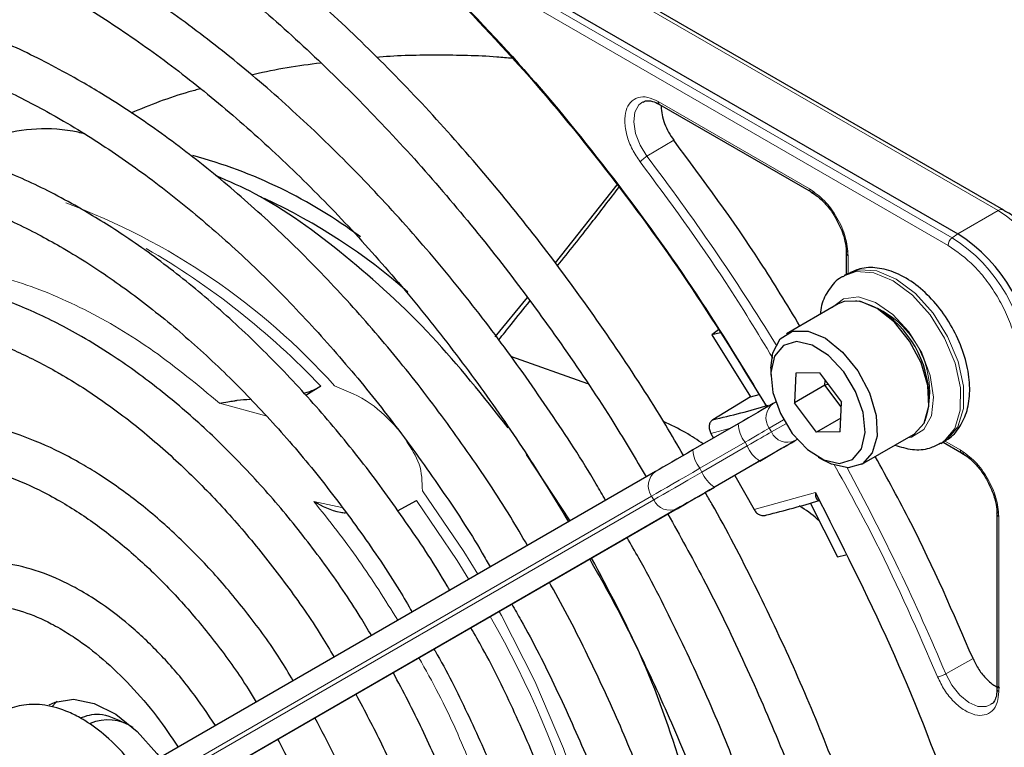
# Paper-space layout 'Blatt4' of a CAD drawing. Header units: millimetres. Extents: x 5 to 418, y 2 to 292.
# Tile 64 of 118: x 103 to 111, y 226 to 232. Entities that reach past the tile are written whole.
import ezdxf

# ---------------------------------------------------------------- set-up
doc = ezdxf.new("R2010")
doc.units = ezdxf.units.MM

psp = doc.layouts.new('Blatt4')

# ---------------------------------------------------------------- linework, layer by layer
at = {"color": 7, "linetype": 'Continuous', "lineweight": 18}
for p, q in [((110.3835, 230.0544), (97.4081, 237.545)), ((110.3512, 229.9951), (97.3758, 237.4857)), ((106.5511, 232.6829), (110.7402, 230.2647)), ((108.1048, 231.1104), (109.2787, 230.4327)), ((108.2264, 230.8093), (108.0185, 230.6855)), ((110.7402, 230.2647), (110.4267, 230.0837)), ((110.4267, 230.0837), (110.3835, 230.0544)), ((109.5775, 229.9152), (109.5775, 229.774)), ((105.0683, 228.6758), (104.7083, 228.7732)), ((108.9659, 228.579), (109.0771, 228.6432)), ((108.6669, 228.5795), (108.5146, 228.5385)), ((108.9826, 228.5501), (108.9659, 228.579)), ((109.0938, 228.6143), (108.9826, 228.5501)), ((108.4284, 228.2687), (108.779, 228.4711)), ((108.779, 228.4711), (108.7957, 228.4422)), ((109.1636, 228.4814), (109.1825, 228.4923)), ((110.3235, 228.4823), (110.4454, 228.4118)), ((108.7957, 228.4422), (108.4451, 228.2398)), ((108.5421, 228.1226), (108.8927, 228.325)), ((108.4451, 228.2398), (108.4284, 228.2687)), ((104.0581, 225.7449), (108.0547, 228.0528)), ((108.0713, 228.024), (104.0748, 225.7161)), ((105.4395, 228.0118), (105.6556, 227.9661)), ((108.0547, 228.0528), (108.0713, 228.024)), ((108.8487, 227.949), (109.3231, 228.0814)), ((104.2559, 225.6474), (108.2524, 227.9553)), ((110.7442, 227.8944), (110.7442, 226.5387)), ((110.3332, 226.6763), (110.5443, 226.7945))]:
    psp.add_line(p, q, dxfattribs=at)
at = {"color": 7, "linetype": 'Continuous', "lineweight": 25}
for p, q in [((97.4513, 237.5742), (110.4267, 230.0837)), ((110.7818, 230.2688), (106.5928, 232.6871)), ((108.115, 231.0876), (109.2894, 230.4096)), ((107.7866, 230.4649), (107.3075, 229.86)), ((109.5629, 229.9359), (109.5629, 229.7705)), ((109.5697, 229.7745), (109.5461, 229.7609)), ((107.0899, 229.5926), (106.8405, 229.2872)), ((109.4998, 229.5417), (109.0991, 229.3104)), ((108.5739, 229.3418), (108.5202, 229.3022)), ((108.5885, 229.3185), (108.5202, 229.3022)), ((108.5202, 229.3022), (108.8207, 228.8221)), ((107.561, 228.922), (106.9653, 229.1342)), ((108.9783, 229.0433), (108.9783, 228.9889)), ((109.1724, 229.0051), (109.1618, 228.7758)), ((109.3542, 229.0072), (109.1724, 229.0051)), ((109.3542, 229.0072), (109.5254, 228.7801)), ((109.3975, 228.9119), (109.3991, 228.9476)), ((105.4926, 228.9046), (105.3757, 228.8319)), ((109.3975, 228.9119), (109.1618, 228.7758)), ((109.4221, 228.9172), (109.3975, 228.9119)), ((109.5238, 228.7443), (109.3975, 228.9119)), ((108.8207, 228.8221), (108.5288, 228.645)), ((108.8207, 228.8221), (108.8885, 228.8392)), ((109.0158, 228.781), (108.997, 228.7701)), ((109.333, 228.5487), (109.1618, 228.7758)), ((109.5149, 228.5508), (109.5254, 228.7801)), ((109.5197, 228.6564), (109.333, 228.5487)), ((108.726, 228.6137), (108.3754, 228.4112)), ((109.5149, 228.5508), (109.333, 228.5487)), ((108.5146, 228.5385), (108.5346, 228.5032)), ((109.6824, 228.3), (110.0831, 228.5313)), ((110.2961, 228.4618), (110.3196, 228.4754)), ((110.3129, 228.4715), (110.4561, 228.3888)), ((107.4236, 227.8616), (107.0865, 228.3758)), ((108.8975, 228.3278), (108.5469, 228.1254)), ((109.3436, 228.3561), (109.3907, 228.3289)), ((108.0857, 228.244), (104.0892, 225.9361)), ((108.699, 228.2132), (108.8487, 227.949)), ((106.0876, 227.9398), (106.2341, 228.0194)), ((108.276, 227.9689), (104.2794, 225.661)), ((109.2821, 228.0009), (109.4959, 227.5827)), ((110.7296, 227.9151), (110.7296, 226.5589)), ((109.4959, 227.5827), (109.5579, 227.5993)), ((110.7286, 226.5599), (110.7281, 226.5481))]:
    psp.add_line(p, q, dxfattribs=at)
at = {"color": 7, "linetype": 'Continuous', "lineweight": 18, "flags": 128}
for points in [[(108.0185, 230.6855), (107.9655, 230.7709), (107.9302, 230.8626), (107.9163, 230.9512), (107.9251, 231.0276), (107.9557, 231.084), (107.9877, 231.108)], [(110.2941, 228.4606), (110.321, 228.4782), (110.4027, 228.577), (110.4457, 228.7188), (110.4464, 228.8921), (110.4048, 229.0832), (110.3242, 229.2765), (110.2112, 229.4565), (110.0748, 229.6087), (109.926, 229.7209), (109.7768, 229.7839), (109.6393, 229.7928), (109.5454, 229.7604)], [(109.5697, 229.7745), (109.6628, 229.8064), (109.8004, 229.7975), (109.9496, 229.7345), (110.0984, 229.6223), (110.2348, 229.4701), (110.3478, 229.2901), (110.4284, 229.0968), (110.47, 228.9058), (110.4693, 228.7324), (110.4263, 228.5906), (110.3446, 228.4918), (110.3196, 228.4754)], [(109.4532, 229.5147), (109.5409, 229.5822), (109.6568, 229.596), (109.7888, 229.5542), (109.9234, 229.4611), (110.0471, 229.3262), (110.1471, 229.1632), (110.2134, 228.9887), (110.2391, 228.8204), (110.2216, 228.6755), (110.1628, 228.5687), (110.0686, 228.5109), (110.0364, 228.5043)], [(108.779, 228.4711), (108.8067, 228.487), (108.8336, 228.5026), (108.8595, 228.5176), (108.8842, 228.5318), (108.9074, 228.5452), (108.9289, 228.5576), (108.9484, 228.5689), (108.9659, 228.579)], [(108.9826, 228.5501), (108.9651, 228.54), (108.9455, 228.5287), (108.924, 228.5163), (108.9009, 228.5029), (108.8762, 228.4887), (108.8503, 228.4737), (108.8233, 228.4582), (108.7957, 228.4422)], [(108.0547, 228.0528), (108.0896, 228.073), (108.1287, 228.0956), (108.1717, 228.1204), (108.2181, 228.1472), (108.2675, 228.1757), (108.3193, 228.2056), (108.3731, 228.2367), (108.4284, 228.2687)], [(108.4451, 228.2398), (108.3898, 228.2079), (108.336, 228.1768), (108.2841, 228.1468), (108.2348, 228.1184), (108.1884, 228.0916), (108.1454, 228.0668), (108.1063, 228.0441), (108.0713, 228.024)], [(106.7087, 227.4488), (106.6008, 227.623), (106.2794, 228.0942)], [(106.2341, 228.0194), (106.5478, 227.5552), (106.6384, 227.4082)], [(107.8046, 223.158), (107.8425, 223.5792), (107.8377, 224.0503), (107.7873, 224.5442), (107.6919, 225.0545), (107.5526, 225.5748), (107.3713, 226.0984), (107.1503, 226.6187), (106.8924, 227.1291), (106.8753, 227.1601)], [(110.6833, 226.4383), (110.6469, 226.4227), (110.5827, 226.4244), (110.5121, 226.455), (110.4424, 226.5113), (110.3806, 226.5877), (110.3332, 226.6763)]]:
    psp.add_lwpolyline(points, dxfattribs=at)
at = {"color": 7, "linetype": 'Continuous', "lineweight": 25, "flags": 128}
for points in [[(110.7818, 230.2688), (110.7818, 230.2688), (110.783, 230.2681)], [(110.0831, 228.5313), (110.088, 228.5342), (110.1651, 228.6189), (110.2016, 228.7489), (110.1937, 228.91), (110.1421, 229.0848), (110.0526, 229.2544), (109.9348, 229.4003), (109.8015, 229.5069), (109.667, 229.5624), (109.5461, 229.561), (109.4998, 229.5417)], [(108.9783, 229.0433), (108.9935, 229.1626), (109.051, 229.2714), (109.1454, 229.3297), (109.2663, 229.3311), (109.4008, 229.2756), (109.5341, 229.169), (109.6519, 229.023), (109.7415, 228.8535), (109.793, 228.6787), (109.8009, 228.5175), (109.7644, 228.3876), (109.6874, 228.3029), (109.5782, 228.2727), (109.5782, 228.2727)], [(109.5096, 228.3063), (109.6109, 228.3361), (109.68, 228.4191), (109.7085, 228.5455), (109.6929, 228.6998), (109.6353, 228.8636), (109.5424, 229.0171), (109.4256, 229.1417), (109.2989, 229.2225), (109.1776, 229.2496), (109.0763, 229.2198), (109.0072, 229.1368), (108.9788, 229.0104), (108.9943, 228.8561), (109.052, 228.6923), (109.1448, 228.5388), (109.2616, 228.4142), (109.3883, 228.3334), (109.5096, 228.3063)], [(108.997, 228.7701), (108.9716, 228.7555), (108.9433, 228.7391), (108.9121, 228.7211), (108.8785, 228.7017), (108.8427, 228.681), (108.8051, 228.6593), (108.7661, 228.6368), (108.726, 228.6137)], [(108.8927, 228.325), (108.9328, 228.3481), (108.9718, 228.3707), (109.0094, 228.3924), (109.0451, 228.413), (109.0788, 228.4324), (109.1099, 228.4504), (109.1383, 228.4668), (109.1636, 228.4814)], [(109.1872, 228.4951), (109.1601, 228.4794), (109.1298, 228.4619), (109.0965, 228.4427), (109.0605, 228.4219), (109.0223, 228.3998), (108.9821, 228.3766), (108.9404, 228.3525), (108.8975, 228.3278)], [(108.3754, 228.4112), (108.3325, 228.3865), (108.2908, 228.3624), (108.2506, 228.3392), (108.2124, 228.3171), (108.1764, 228.2964), (108.1431, 228.2771), (108.1128, 228.2596), (108.0857, 228.244)], [(109.5782, 228.2727), (109.4487, 228.3001), (109.3907, 228.3289)], [(108.2524, 227.9553), (108.2795, 227.9709), (108.3098, 227.9885), (108.3431, 228.0077), (108.3791, 228.0284), (108.4173, 228.0505), (108.4575, 228.0737), (108.4992, 228.0978), (108.5421, 228.1226)], [(108.5469, 228.1254), (108.5068, 228.1022), (108.4678, 228.0797), (108.4302, 228.058), (108.3945, 228.0373), (108.3608, 228.0179), (108.3297, 227.9999), (108.3013, 227.9835), (108.276, 227.9689)], [(103.3886, 226.436), (103.4353, 226.4581), (103.5775, 226.4802), (103.7377, 226.4478), (103.9057, 226.363), (104.0711, 226.2311), (104.2235, 226.0604), (104.2478, 226.0277)], [(103.4512, 226.4636), (103.4379, 226.4509), (103.416, 226.4265)]]:
    psp.add_lwpolyline(points, dxfattribs=at)
at = {"color": 7, "linetype": 'Continuous', "lineweight": 25}
for centre, radius, start, end in [((103.4841, 226.9426), 3.8845, 53.3982, 74.82515), ((103.0758, 226.1117), 4.6865, 48.71695, 64.98851), ((109.7366, 229.0048), 1.2807, 2.60548, 57.39452), ((109.3913, 228.8055), 0.8125, 0.47802, 59.51661), ((107.3049, 234.1831), 5.6718, 282.46267, 286.9624), ((107.585, 233.6885), 5.9381, 283.25268, 287.31096), ((103.8433, 225.9695), 0.3507, 55.81024, 112.86683)]:
    psp.add_arc(centre, radius, start, end, dxfattribs=at)
at = {"color": 7, "linetype": 'Continuous', "lineweight": 18}
for centre, radius, start, end in [((93.358, 219.5632), 18.4021, 31.67468, 37.1862), ((101.6812, 225.388), 5.2667, 41.9244, 69.58061), ((110.7646, 230.2306), 0.0419, 65.69288, 125.61758), ((110.0501, 229.1858), 1.2807, 2.60548, 57.39452), ((110.4288, 229.9913), 0.0777, 125.68924, 177.19888), ((109.6978, 228.9825), 1.2725, 2.60548, 57.39452), ((101.1366, 224.7705), 6.0055, 43.50329, 59.99836), ((109.4844, 228.8592), 0.7242, 342.09369, 77.90092), ((109.079, 228.6587), 0.1383, 126.35124, 215.18509), ((108.9693, 228.623), 0.2435, 182.20319, 218.60373), ((109.1082, 228.6082), 0.1384, 204.8163, 293.64307), ((108.6187, 228.4206), 0.2435, 182.20319, 218.60373), ((109.0225, 228.5311), 0.2436, 201.40084, 237.78978), ((108.1677, 228.1326), 0.1383, 126.35124, 215.18509), ((93.37, 219.5408), 18.4029, 22.81394, 28.326), ((108.6719, 228.3287), 0.2436, 201.40084, 237.78978), ((108.1969, 228.082), 0.1384, 204.8163, 293.64307), ((100.4953, 223.4826), 7.2829, 1.52989, 29.95859)]:
    psp.add_arc(centre, radius, start, end, dxfattribs=at)
at = {"color": 7, "linetype": 'Continuous', "lineweight": 25}
for points, knots in [([(108.4632, 235.7972), (108.7172, 235.6205), (109.2271, 235.2657), (109.9777, 234.6196), (110.7081, 233.8971), (111.4041, 233.1004), (112.0595, 232.249), (112.4526, 231.6421), (112.6484, 231.3398)], [0, 0, 0, 0, 0.16549, 0.332238, 0.5, 0.66775, 0.834504, 1, 1, 1, 1]), ([(108.3017, 228.3687), (108.2563, 228.4474), (108.0928, 228.7307), (107.7844, 229.2012), (107.3794, 229.7763), (106.9518, 230.3265), (106.5059, 230.8503), (106.0437, 231.3442), (105.5677, 231.8057), (105.0804, 232.2323), (104.5845, 232.6215), (104.1034, 232.9565), (103.6992, 233.2052), (103.2944, 233.4296), (102.8687, 233.6376), (102.3666, 233.8389), (101.8704, 233.9934), (101.3831, 234.1), (100.9074, 234.158), (100.4463, 234.1671), (100.0027, 234.1269), (99.5786, 234.0391), (99.1794, 233.8997), (98.8927, 233.7704), (98.7485, 233.6737), (98.72, 233.6546)], [0, 0, 0, 0, 0.018307, 0.065903, 0.113503, 0.161108, 0.208721, 0.256346, 0.303985, 0.351639, 0.399312, 0.447003, 0.488748, 0.513881, 0.561601, 0.609337, 0.657061, 0.704748, 0.75237, 0.799888, 0.847267, 0.894479, 0.941522, 0.988425, 1, 1, 1, 1]), ([(98.8819, 233.3634), (98.9704, 233.4164), (99.1717, 233.537), (99.5165, 233.6707), (99.9083, 233.7731), (100.3219, 233.8266), (100.7536, 233.8326), (101.2012, 233.7909), (101.662, 233.702), (102.1337, 233.5664), (102.6137, 233.3847), (103.0615, 233.1755), (103.4344, 232.9726), (103.8076, 232.7487), (104.2184, 232.475), (104.703, 232.1095), (105.1813, 231.7059), (105.6504, 231.2662), (106.1077, 230.7931), (106.5504, 230.2891), (106.9762, 229.7574), (107.3815, 229.2002), (107.7295, 228.6813), (107.9307, 228.3419), (108.0134, 228.2022)], [0, 0, 0, 0, 0.03829, 0.087164, 0.135963, 0.1846, 0.233039, 0.281292, 0.329395, 0.377392, 0.425324, 0.47322, 0.50993, 0.535066, 0.582938, 0.63083, 0.678736, 0.726658, 0.774594, 0.822544, 0.870506, 0.918477, 0.966454, 1, 1, 1, 1]), ([(107.6983, 228.0203), (107.6744, 228.0623), (107.541, 228.296), (107.2726, 228.7055), (106.8948, 229.2434), (106.4939, 229.7562), (106.075, 230.2422), (105.64, 230.698), (105.1917, 231.1207), (104.733, 231.5077), (104.2665, 231.8565), (103.9009, 232.0956), (103.6089, 232.2685), (103.3166, 232.4302), (102.9182, 232.6222), (102.4487, 232.8045), (101.9854, 232.9396), (101.5316, 233.0266), (101.0903, 233.0646), (100.6646, 233.0534), (100.2573, 232.9936), (99.8728, 232.8834), (99.5587, 232.7545), (99.3844, 232.6443), (99.3204, 232.6039)], [0, 0, 0, 0, 0.011162, 0.062107, 0.113056, 0.164012, 0.21498, 0.265963, 0.316965, 0.367989, 0.419038, 0.470111, 0.486792, 0.513707, 0.564806, 0.615924, 0.667022, 0.718066, 0.769011, 0.819804, 0.870398, 0.920769, 0.970934, 1, 1, 1, 1]), ([(99.4866, 232.316), (99.5612, 232.3619), (99.7401, 232.4719), (100.0531, 232.5928), (100.4186, 232.6853), (100.8059, 232.7287), (101.2109, 232.7247), (101.6311, 232.6731), (102.0638, 232.5745), (102.5064, 232.4294), (102.9482, 232.2422), (103.2719, 232.0754), (103.5241, 231.9321), (103.7845, 231.7754), (104.167, 231.5181), (104.6177, 231.1724), (105.0616, 230.7889), (105.4959, 230.37), (105.9175, 229.9184), (106.3237, 229.4372), (106.7111, 228.9291), (107.0774, 228.4022), (107.3009, 228.0361), (107.4117, 227.8547)], [0, 0, 0, 0, 0.0376401, 0.0901967, 0.142659, 0.1949013, 0.2468789, 0.2986157, 0.3501691, 0.4016015, 0.4529651, 0.5015641, 0.5114603, 0.5383934, 0.5897077, 0.6410476, 0.6924058, 0.7437841, 0.7951818, 0.8465967, 0.8980258, 0.9494656, 1, 1, 1, 1]), ([(106.3401, 232.1303), (106.5846, 231.8777), (107.075, 231.3708), (107.7649, 230.5214), (108.3967, 229.6502), (108.7665, 229.0422), (108.9421, 228.7535)], [0, 0, 0, 0, 0.255028, 0.511552, 0.768077, 1, 1, 1, 1]), ([(106.357, 232.1023), (106.5957, 231.8558), (107.0729, 231.3629), (107.7449, 230.5391), (108.3796, 229.6681), (108.7589, 229.0501), (108.9485, 228.7411)], [0, 0, 0, 0, 0.25, 0.5, 0.75, 1, 1, 1, 1]), ([(107.0931, 227.6707), (107.0503, 227.7442), (106.905, 227.9941), (106.6303, 228.4025), (106.2725, 228.8914), (105.8931, 229.354), (105.497, 229.7881), (105.0863, 230.1902), (104.6641, 230.5575), (104.2334, 230.8871), (103.8906, 231.1144), (103.6157, 231.2781), (103.3404, 231.4297), (102.9714, 231.6047), (102.5368, 231.7665), (102.109, 231.8807), (101.6912, 231.9464), (101.2871, 231.9627), (100.8998, 231.9299), (100.5335, 231.8469), (100.2048, 231.7269), (100.0118, 231.6125), (99.9231, 231.5599)], [0, 0, 0, 0, 0.022962, 0.078127, 0.133299, 0.188484, 0.243687, 0.298913, 0.354169, 0.409457, 0.46478, 0.484563, 0.513727, 0.569088, 0.624474, 0.679826, 0.735091, 0.790198, 0.845069, 0.899649, 0.953933, 1, 1, 1, 1]), ([(100.0887, 231.2731), (100.0922, 231.2757), (100.1861, 231.3452), (100.3954, 231.4404), (100.7167, 231.5536), (101.0637, 231.6144), (101.4293, 231.6289), (101.8113, 231.5954), (102.2066, 231.5149), (102.6123, 231.3879), (103.0182, 231.2184), (103.3068, 231.0692), (103.5293, 230.9421), (103.7595, 230.8032), (104.1114, 230.5637), (104.5255, 230.2394), (104.9324, 229.8777), (105.3288, 229.4814), (105.7114, 229.0535), (106.0778, 228.5976), (106.4225, 228.1156), (106.6657, 227.7494), (106.785, 227.5404), (106.8055, 227.5047)], [0, 0, 0, 0, 0.002167, 0.059278, 0.116482, 0.173473, 0.23011, 0.286387, 0.342378, 0.39818, 0.453875, 0.506548, 0.513556, 0.542737, 0.59836, 0.654018, 0.709701, 0.765412, 0.821148, 0.876907, 0.932683, 0.988471, 1, 1, 1, 1]), ([(106.9767, 231.4434), (106.9366, 231.4473), (106.7447, 231.4659), (106.4007, 231.4694), (106.0896, 231.4671), (105.9328, 231.4514), (105.9259, 231.4507)], [0, 0, 0, 0, 0.113655, 0.543676, 0.980132, 1, 1, 1, 1]), ([(105.4915, 231.4077), (105.3182, 231.3848), (105.1372, 231.3609), (104.9629, 231.3144), (104.9556, 231.3124)], [0, 0, 0, 0, 0.958238, 1, 1, 1, 1]), ([(104.5617, 231.2082), (104.5312, 231.2003), (104.3461, 231.1528), (104.1689, 231.0808), (104.021, 231.0206)], [0, 0, 0, 0, 0.165147, 1, 1, 1, 1]), ([(107.9894, 231.105), (107.995, 231.1086), (108.0118, 231.1196), (108.0555, 231.1144), (108.1033, 231.0969), (108.13, 231.0773), (108.1374, 231.0719)], [0, 0, 0, 0, 0.190435, 0.569384, 0.881277, 1, 1, 1, 1]), ([(108.1048, 231.1104), (108.1053, 231.1056), (108.1064, 231.0961), (108.1111, 231.0887), (108.115, 231.0878), (108.1152, 231.0877)], [0, 0, 0, 0, 0.483449, 0.966898, 1, 1, 1, 1]), ([(103.6648, 230.8594), (103.6474, 230.8634), (103.4057, 230.9201), (103.0465, 230.8862), (102.7535, 230.7632), (102.6374, 230.7145)], [0, 0, 0, 0, 0.044712, 0.621469, 1, 1, 1, 1]), ([(106.491, 227.3231), (106.4843, 227.3349), (106.3861, 227.5086), (106.1717, 227.8291), (105.8493, 228.2781), (105.5037, 228.7005), (105.1416, 229.0944), (104.765, 229.456), (104.3774, 229.7821), (104.0013, 230.0558), (103.6842, 230.2538), (103.3663, 230.4281), (103.0291, 230.5845), (102.6325, 230.7239), (102.2431, 230.8152), (101.8649, 230.8574), (101.5018, 230.8496), (101.1567, 230.7936), (100.8372, 230.6841), (100.6267, 230.5891), (100.532, 230.5189), (100.5265, 230.5148)], [0, 0, 0, 0, 0.0044298, 0.0650704, 0.1257196, 0.1863861, 0.2470789, 0.3078071, 0.3685787, 0.4293996, 0.4814279, 0.5135184, 0.5744244, 0.6353607, 0.6962365, 0.7569587, 0.817409, 0.8774754, 0.9371083, 0.996372, 1, 1, 1, 1]), ([(109.2034, 229.3706), (109.1027, 229.537), (108.8002, 230.0365), (108.456, 230.5001), (108.2264, 230.8093)], [0, 0, 0, 0, 0.333109, 1, 1, 1, 1]), ([(106.9449, 228.5826), (106.7515, 228.8258), (106.3558, 229.3237), (105.6857, 229.9283), (105.1152, 230.3468), (104.7822, 230.491), (104.6819, 230.5345)], [0, 0, 0, 0, 0.28205, 0.577364, 0.872678, 1, 1, 1, 1]), ([(100.6827, 230.2179), (100.7602, 230.2649), (100.9241, 230.3645), (101.2059, 230.4603), (101.5183, 230.5165), (101.8507, 230.5239), (102.1988, 230.4841), (102.5595, 230.3974), (102.9296, 230.2646), (103.2361, 230.1198), (103.484, 229.9828), (103.7322, 229.8323), (104.0505, 229.6124), (104.4245, 229.3116), (104.7906, 228.974), (105.1452, 228.6029), (105.4852, 228.2018), (105.8053, 227.7733), (106.0449, 227.4226), (106.168, 227.2107), (106.2002, 227.1551)], [0, 0, 0, 0, 0.056564, 0.119784, 0.182724, 0.245135, 0.307015, 0.368499, 0.429743, 0.49087, 0.517922, 0.549937, 0.611004, 0.67212, 0.733274, 0.794468, 0.855697, 0.916956, 0.978235, 1, 1, 1, 1]), ([(107.326, 229.8361), (107.4143, 229.947), (107.5742, 230.1477), (107.731, 230.3528), (107.8012, 230.4447)], [0, 0, 0, 0, 0.552192, 1, 1, 1, 1]), ([(109.2892, 230.41), (109.2924, 230.4086), (109.2991, 230.4059), (109.3078, 230.4094), (109.3123, 230.4112)], [0, 0, 0, 0, 0.482293, 1, 1, 1, 1]), ([(109.2919, 230.4075), (109.3087, 230.3968), (109.3432, 230.3748), (109.3991, 230.3215), (109.4466, 230.2633), (109.4729, 230.2202), (109.4821, 230.205)], [0, 0, 0, 0, 0.2443032, 0.5008541, 0.825035, 1, 1, 1, 1]), ([(111.1874, 229.8424), (111.1495, 229.902), (111.0964, 229.9855), (111.0041, 230.0919), (110.9222, 230.1707), (110.843, 230.2339), (110.7952, 230.2591), (110.7817, 230.2662)], [0, 0, 0, 0, 0.335683, 0.470249, 0.69001, 0.912206, 1, 1, 1, 1]), ([(109.4821, 230.205), (109.5034, 230.1628), (109.5331, 230.1039), (109.5551, 230.0192), (109.5639, 229.9666), (109.5618, 229.9365), (109.5612, 229.9276)], [0, 0, 0, 0, 0.440805, 0.613959, 0.88685, 1, 1, 1, 1]), ([(109.5631, 229.9356), (109.5636, 229.9391), (109.5645, 229.9462), (109.5719, 229.952), (109.5757, 229.955)], [0, 0, 0, 0, 0.482332, 1, 1, 1, 1]), ([(110.3125, 228.4771), (110.3247, 228.4823), (110.3785, 228.505), (110.4467, 228.5887), (110.5049, 228.7156), (110.5251, 228.8692), (110.5081, 229.0428), (110.4522, 229.2268), (110.3616, 229.4057), (110.2428, 229.5664), (110.1026, 229.6977), (109.9531, 229.7866), (109.8059, 229.8262), (109.6754, 229.8243), (109.6055, 229.7885), (109.5754, 229.773)], [0, 0, 0, 0, 0.02257, 0.09937, 0.175416, 0.256033, 0.34213, 0.430161, 0.518, 0.60602, 0.694909, 0.785589, 0.866804, 0.942565, 1, 1, 1, 1]), ([(105.8845, 226.9728), (105.8563, 227.0212), (105.7445, 227.213), (105.5232, 227.5301), (105.2242, 227.9183), (104.9048, 228.2779), (104.5706, 228.6063), (104.2247, 228.8996), (103.9129, 229.124), (103.6544, 229.2836), (103.3949, 229.4249), (103.0927, 229.5608), (102.738, 229.6751), (102.3913, 229.7409), (102.0572, 229.7563), (101.7395, 229.7227), (101.4458, 229.6358), (101.2425, 229.5483), (101.1473, 229.4771), (101.1322, 229.4658)], [0, 0, 0, 0, 0.023008, 0.091175, 0.15936, 0.227582, 0.295856, 0.364198, 0.432618, 0.47667, 0.512795, 0.581341, 0.649924, 0.718383, 0.786535, 0.854171, 0.921147, 0.987504, 1, 1, 1, 1]), ([(109.5466, 229.7572), (109.5396, 229.7544), (109.4907, 229.7347), (109.4263, 229.6551), (109.3715, 229.556), (109.3629, 229.4845), (109.3601, 229.461)], [0, 0, 0, 0, 0.063237, 0.442918, 0.817077, 1, 1, 1, 1]), ([(106.8717, 229.2639), (106.9039, 229.3037), (106.9842, 229.4029), (107.0634, 229.5036), (107.1108, 229.5639)], [0, 0, 0, 0, 0.401255, 1, 1, 1, 1]), ([(101.3, 229.1752), (101.324, 229.1931), (101.4196, 229.2642), (101.6136, 229.3424), (101.8801, 229.4079), (102.1696, 229.4228), (102.4752, 229.3909), (102.7936, 229.3121), (103.1152, 229.1899), (103.3437, 229.0747), (103.5195, 228.9744), (103.7016, 228.8634), (103.9825, 228.6653), (104.3116, 228.3909), (104.6319, 228.0807), (104.9398, 227.7385), (105.2294, 227.3673), (105.4495, 227.0545), (105.5631, 226.8612), (105.5956, 226.806)], [0, 0, 0, 0, 0.024223, 0.096158, 0.168125, 0.23931, 0.309579, 0.379167, 0.448369, 0.51365, 0.521388, 0.557507, 0.626475, 0.695519, 0.764626, 0.833794, 0.903015, 0.972274, 1, 1, 1, 1]), ([(105.3587, 228.8503), (105.3772, 228.8554), (105.4274, 228.8693), (105.4674, 228.8909), (105.4926, 228.9046)], [0, 0, 0, 0, 0.367784, 1, 1, 1, 1]), ([(104.7083, 228.7732), (104.7295, 228.7765), (104.7643, 228.7818), (104.8124, 228.7901), (104.8671, 228.7995), (104.9119, 228.8015), (104.9467, 228.803)], [0, 0, 0, 0, 0.317216, 0.519419, 0.625818, 1, 1, 1, 1]), ([(105.2794, 226.6234), (105.2456, 226.6799), (105.1383, 226.8593), (104.9311, 227.1412), (104.6635, 227.4632), (104.3777, 227.7543), (104.0795, 228.0112), (103.8315, 228.1877), (103.6299, 228.3102), (103.4273, 228.4195), (103.1646, 228.532), (102.8572, 228.6177), (102.5591, 228.6533), (102.2751, 228.6388), (102.014, 228.57), (101.8334, 228.4944), (101.7506, 228.4295), (101.7368, 228.4186)], [0, 0, 0, 0, 0.036587, 0.116038, 0.195537, 0.275119, 0.35482, 0.434666, 0.468635, 0.510846, 0.590905, 0.671004, 0.750783, 0.82983, 0.907773, 0.984584, 1, 1, 1, 1]), ([(108.4548, 228.4571), (108.4103, 228.4873), (108.3148, 228.5522), (108.2051, 228.6039), (108.1465, 228.6316)], [0, 0, 0, 0, 0.46584, 1, 1, 1, 1]), ([(108.5288, 228.645), (108.5221, 228.6395), (108.5083, 228.6282), (108.4993, 228.6001), (108.5003, 228.5683), (108.5099, 228.5484), (108.5146, 228.5385)], [0, 0, 0, 0, 0.2437013, 0.4950292, 0.7494664, 1, 1, 1, 1]), ([(109.9392, 228.4482), (109.9841, 228.4344), (110.0737, 228.407), (110.1981, 228.414), (110.2643, 228.45), (110.2914, 228.4647)], [0, 0, 0, 0, 0.372875, 0.742584, 1, 1, 1, 1]), ([(110.5443, 226.7945), (110.3913, 227.1479), (110.1619, 227.6779), (109.8805, 228.1897), (109.7868, 228.3602)], [0, 0, 0, 0, 0.666792, 1, 1, 1, 1]), ([(110.4559, 228.3891), (110.4592, 228.3878), (110.4658, 228.385), (110.4745, 228.3885), (110.479, 228.3904)], [0, 0, 0, 0, 0.482292, 1, 1, 1, 1]), ([(110.4586, 228.3867), (110.4754, 228.376), (110.5099, 228.354), (110.5659, 228.3007), (110.6134, 228.2424), (110.6396, 228.1993), (110.6488, 228.1842)], [0, 0, 0, 0, 0.244302, 0.500853, 0.825035, 1, 1, 1, 1]), ([(101.9039, 228.1291), (101.9523, 228.1615), (102.0626, 228.2352), (102.2649, 228.2966), (102.5034, 228.3208), (102.7608, 228.296), (103.0307, 228.225), (103.2706, 228.1248), (103.4682, 228.0191), (103.6663, 227.8972), (103.904, 227.7244), (104.1812, 227.4808), (104.4488, 227.2031), (104.6997, 226.8943), (104.882, 226.6431), (104.9712, 226.4913), (104.9913, 226.457)], [0, 0, 0, 0, 0.067057, 0.152849, 0.237698, 0.32069, 0.402293, 0.483198, 0.53004, 0.572174, 0.652767, 0.733498, 0.814345, 0.895301, 0.976338, 1, 1, 1, 1]), ([(110.6488, 228.1842), (110.6701, 228.1419), (110.6998, 228.0831), (110.7218, 227.9984), (110.7307, 227.9458), (110.7286, 227.9156), (110.728, 227.9068)], [0, 0, 0, 0, 0.440805, 0.61396, 0.88685, 1, 1, 1, 1]), ([(105.4395, 228.0118), (105.5036, 227.9769), (105.578, 227.9364), (105.6708, 227.9252), (105.6837, 227.9236)], [0, 0, 0, 0, 0.861249, 1, 1, 1, 1]), ([(108.2529, 217.1324), (108.3667, 217.1989), (108.6004, 217.3353), (108.9197, 217.5979), (109.2166, 217.9041), (109.4816, 218.2527), (109.714, 218.6407), (109.9123, 219.0665), (110.0754, 219.5278), (110.2023, 220.0221), (110.2921, 220.5464), (110.3444, 221.0979), (110.359, 221.6732), (110.3357, 222.2692), (110.2749, 222.8824), (110.177, 223.5095), (110.0425, 224.147), (109.8723, 224.7915), (109.6674, 225.4394), (109.4288, 226.087), (109.1586, 226.7315), (108.8552, 227.3673), (108.6242, 227.8182), (108.4872, 228.0514), (108.4699, 228.0809)], [0, 0, 0, 0, 0.044421, 0.091203, 0.138022, 0.18495, 0.232029, 0.279269, 0.326654, 0.374154, 0.421733, 0.469362, 0.517014, 0.564673, 0.612324, 0.659964, 0.70759, 0.755203, 0.802802, 0.85039, 0.897968, 0.945541, 0.993109, 1, 1, 1, 1]), ([(109.3231, 228.0814), (109.3229, 228.0713), (109.3225, 228.0545), (109.329, 228.0359), (109.3376, 228.0242), (109.3469, 228.0217), (109.3513, 228.0206)], [0, 0, 0, 0, 0.336126, 0.560864, 0.79606, 1, 1, 1, 1]), ([(109.3231, 228.0814), (109.5225, 227.6872), (109.9213, 226.8984), (110.4031, 225.6821), (110.6362, 224.8754), (110.7526, 224.4723)], [0, 0, 0, 0, 0.3332125, 0.6667773, 1, 1, 1, 1]), ([(108.8487, 227.949), (108.8547, 227.94), (108.8668, 227.9218), (108.8933, 227.9052), (108.9216, 227.8992), (108.9381, 227.9055), (108.9462, 227.9086)], [0, 0, 0, 0, 0.250494, 0.503104, 0.754115, 1, 1, 1, 1]), ([(109.3528, 227.8626), (109.3108, 227.8978), (109.2634, 227.9374), (109.2059, 227.974), (109.1994, 227.9782)], [0, 0, 0, 0, 0.887552, 1, 1, 1, 1]), ([(108.181, 227.914), (108.2737, 227.7472), (108.4794, 227.3775), (108.7645, 226.7903), (109.0405, 226.1598), (109.2842, 225.5248), (109.4952, 224.8894), (109.6721, 224.2573), (109.8139, 223.6321), (109.92, 223.0175), (109.9897, 222.417), (110.0227, 221.8341), (110.0191, 221.2722), (109.979, 220.7345), (109.9027, 220.2241), (109.7909, 219.7438), (109.6443, 219.2962), (109.4639, 218.8838), (109.2508, 218.5084), (109.0058, 218.1723), (108.7309, 217.8754), (108.4233, 217.6262), (108.2072, 217.4752), (108.0871, 217.4203), (108.0868, 217.4201)], [0, 0, 0, 0, 0.03944, 0.087421, 0.135397, 0.183365, 0.231322, 0.279265, 0.327192, 0.375101, 0.42299, 0.470859, 0.51871, 0.566548, 0.614381, 0.66222, 0.710086, 0.75801, 0.806031, 0.854197, 0.902549, 0.951109, 0.999856, 1, 1, 1, 1]), ([(110.7298, 227.9148), (110.7303, 227.9182), (110.7312, 227.9254), (110.7386, 227.9311), (110.7424, 227.9341)], [0, 0, 0, 0, 0.482335, 1, 1, 1, 1]), ([(107.646, 218.1835), (107.6961, 218.2087), (107.8624, 218.2925), (108.117, 218.4833), (108.4078, 218.7521), (108.6662, 219.0656), (108.8925, 219.4184), (109.0851, 219.8097), (109.2425, 220.2368), (109.3638, 220.6972), (109.4481, 221.1878), (109.4947, 221.7054), (109.5034, 222.2465), (109.4744, 222.8076), (109.4078, 223.3851), (109.3041, 223.9753), (109.1642, 224.5746), (108.989, 225.1791), (108.7795, 225.785), (108.5377, 226.389), (108.2626, 226.9857), (108.0372, 227.4346), (107.8954, 227.6784), (107.8646, 227.7314)], [0, 0, 0, 0, 0.021532, 0.071525, 0.121522, 0.171619, 0.221893, 0.272376, 0.323056, 0.373894, 0.424842, 0.475857, 0.526904, 0.577958, 0.629001, 0.680028, 0.731037, 0.782028, 0.833004, 0.883966, 0.934919, 0.985865, 1, 1, 1, 1]), ([(107.5753, 227.5643), (107.6294, 227.4695), (107.7907, 227.1866), (108.0296, 226.7016), (108.2914, 226.1149), (108.5204, 225.5231), (108.717, 224.9309), (108.8793, 224.3421), (109.0066, 223.7608), (109.0979, 223.1908), (109.1529, 222.636), (109.1713, 222.1), (109.1531, 221.5864), (109.0986, 221.0987), (109.0084, 220.6399), (108.8834, 220.213), (108.7244, 219.8205), (108.5326, 219.4647), (108.3092, 219.1474), (108.0547, 218.8714), (107.7807, 218.6401), (107.5785, 218.524), (107.4815, 218.4684)], [0, 0, 0, 0, 0.025939, 0.077388, 0.128831, 0.180264, 0.231682, 0.283082, 0.33446, 0.385814, 0.437141, 0.488442, 0.53972, 0.590985, 0.642248, 0.693533, 0.744876, 0.79633, 0.847959, 0.899827, 0.951972, 1, 1, 1, 1]), ([(108.5642, 224.1922), (108.551, 224.4706), (108.5247, 225.0275), (108.3095, 225.9301), (108.0052, 226.7933), (107.7199, 227.3295), (107.5903, 227.573)], [0, 0, 0, 0, 0.260989, 0.521978, 0.782966, 1, 1, 1, 1]), ([(104.6767, 226.2753), (104.6167, 226.3653), (104.4926, 226.5514), (104.2768, 226.8043), (104.0418, 227.0335), (103.8269, 227.2008), (103.6471, 227.3144), (103.4654, 227.4107), (103.2489, 227.4954), (102.9972, 227.5457), (102.7558, 227.5451), (102.5378, 227.4869), (102.3978, 227.4264), (102.3418, 227.3756), (102.3399, 227.3739)], [0, 0, 0, 0, 0.092887, 0.192207, 0.291736, 0.391577, 0.45219, 0.505207, 0.605665, 0.706091, 0.805336, 0.902282, 0.996729, 1, 1, 1, 1]), ([(107.0431, 219.2278), (107.0626, 219.2368), (107.1919, 219.2965), (107.4061, 219.4516), (107.6809, 219.6935), (107.9226, 219.9814), (108.1325, 220.3083), (108.3083, 220.6736), (108.449, 221.0743), (108.5532, 221.5078), (108.62, 221.9706), (108.6491, 222.4592), (108.6401, 222.9697), (108.5934, 223.4982), (108.5093, 224.0408), (108.3887, 224.5934), (108.2325, 225.152), (108.0416, 225.7125), (107.8187, 226.2713), (107.5615, 226.8222), (107.3744, 227.1942), (107.2665, 227.3767), (107.2625, 227.3836)], [0, 0, 0, 0, 0.009591, 0.063576, 0.117535, 0.171598, 0.225887, 0.280456, 0.33529, 0.390334, 0.445519, 0.500781, 0.556076, 0.611368, 0.666641, 0.72189, 0.777116, 0.832319, 0.887503, 0.942675, 0.997838, 1, 1, 1, 1]), ([(102.5088, 227.0813), (102.5464, 227.1088), (102.6294, 227.1695), (102.7877, 227.2106), (102.9784, 227.2119), (103.1864, 227.1645), (103.3545, 227.0932), (103.4885, 227.0197), (103.623, 226.9357), (103.8081, 226.7942), (104.0214, 226.5888), (104.2189, 226.3597), (104.3329, 226.1898), (104.3876, 226.1084)], [0, 0, 0, 0, 0.092171, 0.203986, 0.312856, 0.416801, 0.518423, 0.550423, 0.602981, 0.703863, 0.805078, 0.906578, 1, 1, 1, 1]), ([(106.9719, 227.2159), (106.9956, 227.1751), (107.1196, 226.9621), (107.3175, 226.5629), (107.5616, 226.0231), (107.7723, 225.4776), (107.9507, 224.9322), (108.0946, 224.3908), (108.2034, 223.8577), (108.2761, 223.3373), (108.3124, 222.8337), (108.3121, 222.3507), (108.2756, 221.8922), (108.2033, 221.4617), (108.0961, 221.0625), (107.9551, 220.6973), (107.7813, 220.3687), (107.5764, 220.0782), (107.3401, 219.8297), (107.1071, 219.6402), (106.9419, 219.5534), (106.8753, 219.5184)], [0, 0, 0, 0, 0.013176, 0.06897, 0.124756, 0.180528, 0.23628, 0.292006, 0.347701, 0.40336, 0.458983, 0.51457, 0.57013, 0.625681, 0.681245, 0.736873, 0.792637, 0.848632, 0.904957, 0.961672, 1, 1, 1, 1]), ([(106.4381, 220.2756), (106.4646, 220.2878), (106.5918, 220.3461), (106.7939, 220.4967), (107.0397, 220.7262), (107.252, 221.0005), (107.4319, 221.313), (107.5772, 221.6628), (107.6865, 222.0465), (107.7586, 222.461), (107.793, 222.9022), (107.7892, 223.366), (107.7474, 223.848), (107.6683, 224.3438), (107.5526, 224.8491), (107.4013, 225.3593), (107.2166, 225.8704), (106.9977, 226.3764), (106.8096, 226.7658), (106.6862, 226.9801), (106.6556, 227.0332)], [0, 0, 0, 0, 0.015571, 0.074666, 0.133732, 0.19297, 0.252551, 0.312532, 0.372865, 0.433452, 0.494187, 0.554988, 0.615795, 0.676577, 0.737325, 0.798039, 0.858723, 0.919383, 0.980028, 1, 1, 1, 1]), ([(106.3695, 226.868), (106.3723, 226.8633), (106.467, 226.7028), (106.6294, 226.3734), (106.8514, 225.8844), (107.0391, 225.3893), (107.1944, 224.8953), (107.3151, 224.4066), (107.4003, 223.9279), (107.4493, 223.464), (107.4619, 223.0193), (107.4383, 222.598), (107.379, 222.2042), (107.285, 221.8415), (107.1575, 221.5128), (106.9977, 221.2212), (106.8077, 220.9673), (106.5858, 220.7576), (106.4061, 220.6232), (106.2927, 220.5734), (106.2716, 220.5641)], [0, 0, 0, 0, 0.001862, 0.063322, 0.124771, 0.186199, 0.247596, 0.308954, 0.370262, 0.431517, 0.492716, 0.553869, 0.614997, 0.676134, 0.737349, 0.798757, 0.860516, 0.922786, 0.985643, 1, 1, 1, 1]), ([(110.5443, 226.7945), (110.5583, 226.7656), (110.5864, 226.7078), (110.6471, 226.6351), (110.7035, 226.5861), (110.7371, 226.5734), (110.7483, 226.5691)], [0, 0, 0, 0, 0.285714, 0.571429, 0.857143, 1, 1, 1, 1]), ([(105.8342, 221.3217), (105.9042, 221.3592), (106.0617, 221.4437), (106.2739, 221.6288), (106.473, 221.8636), (106.6383, 222.139), (106.7695, 222.4509), (106.8644, 222.7968), (106.9221, 223.1729), (106.9416, 223.5748), (106.9229, 223.9974), (106.8662, 224.4359), (106.7725, 224.8853), (106.6431, 225.3405), (106.4789, 225.7964), (106.2849, 226.248), (106.1308, 226.5403), (106.054, 226.6858)], [0, 0, 0, 0, 0.052821, 0.1188, 0.184872, 0.251387, 0.318507, 0.386188, 0.454269, 0.522572, 0.59096, 0.659334, 0.727662, 0.795937, 0.864164, 0.932353, 1, 1, 1, 1]), ([(110.7298, 226.5591), (110.7303, 226.5625), (110.7312, 226.5696), (110.7386, 226.5754), (110.7424, 226.5784)], [0, 0, 0, 0, 0.482341, 1, 1, 1, 1]), ([(105.7643, 226.5185), (105.8323, 226.3906), (105.9756, 226.1215), (106.1585, 225.6993), (106.3182, 225.2613), (106.4437, 224.8253), (106.5344, 224.3972), (106.5893, 223.9821), (106.6079, 223.5853), (106.5905, 223.2115), (106.5378, 222.8655), (106.4509, 222.5511), (106.3313, 222.2719), (106.1812, 222.0296), (106.0001, 221.8289), (105.8285, 221.6881), (105.7076, 221.632), (105.6661, 221.6128)], [0, 0, 0, 0, 0.0627159, 0.131985, 0.2012173, 0.2703952, 0.339502, 0.408524, 0.4774545, 0.5463014, 0.6151004, 0.6839074, 0.7528489, 0.8221466, 0.8921029, 0.9629912, 1, 1, 1, 1]), ([(110.7281, 226.5481), (110.7279, 226.5389), (110.7275, 226.5109), (110.7149, 226.4755), (110.7, 226.4484), (110.686, 226.4425), (110.6816, 226.4407)], [0, 0, 0, 0, 0.158696, 0.485398, 0.839612, 1, 1, 1, 1]), ([(104.0672, 225.921), (104.0424, 225.9569), (103.9723, 226.0584), (103.8352, 226.1938), (103.7141, 226.2855), (103.6166, 226.3435), (103.5136, 226.3957), (103.3627, 226.4402), (103.1936, 226.4433), (103.0441, 226.3968), (102.9425, 226.336), (102.905, 226.2828), (102.8987, 226.2738)], [0, 0, 0, 0, 0.077715, 0.219903, 0.355691, 0.375851, 0.453134, 0.598863, 0.724632, 0.8456, 0.973943, 1, 1, 1, 1]), ([(103.6287, 226.3351), (103.6765, 226.3518), (103.7793, 226.3877), (103.911, 226.3264), (103.9814, 226.2936)], [0, 0, 0, 0, 0.465358, 1, 1, 1, 1]), ([(105.2315, 222.3655), (105.3056, 222.4071), (105.4552, 222.4911), (105.6444, 222.6735), (105.8044, 222.8936), (105.9299, 223.152), (106.0199, 223.4447), (106.0726, 223.7684), (106.0869, 224.1178), (106.0628, 224.4873), (106.0006, 224.8709), (105.902, 225.2627), (105.7675, 225.6564), (105.6167, 226.017), (105.4982, 226.2392), (105.447, 226.3352)], [0, 0, 0, 0, 0.074703, 0.150786, 0.227145, 0.304382, 0.382663, 0.461772, 0.541356, 0.621117, 0.700848, 0.780495, 0.860053, 0.939541, 1, 1, 1, 1]), ([(105.1594, 226.1692), (105.2154, 226.0615), (105.3343, 225.8331), (105.48, 225.4738), (105.6012, 225.1017), (105.6874, 224.7353), (105.7383, 224.3814), (105.7533, 224.0459), (105.7327, 223.7348), (105.6778, 223.4532), (105.5902, 223.2056), (105.4728, 222.9944), (105.3254, 222.8244), (105.1885, 222.7118), (105.0912, 222.6722), (105.0614, 222.6601)], [0, 0, 0, 0, 0.072313, 0.153367, 0.234338, 0.315187, 0.395882, 0.476402, 0.556758, 0.637035, 0.717364, 0.798096, 0.879833, 0.963283, 1, 1, 1, 1])]:
    psp.add_open_spline(points, degree=3, knots=knots, dxfattribs=at)
at = {"color": 7, "linetype": 'Continuous', "lineweight": 18}
for points, knots in [([(107.966, 230.6428), (107.9447, 230.6742), (107.9009, 230.7387), (107.8594, 230.8488), (107.8429, 230.9539), (107.8536, 231.0429), (107.889, 231.1093), (107.9475, 231.1457), (108.0227, 231.1491), (108.0779, 231.123), (108.1048, 231.1104)], [0, 0, 0, 0, 0.121713, 0.25, 0.378287, 0.5, 0.621713, 0.75, 0.878287, 1, 1, 1, 1]), ([(107.966, 230.6428), (107.9689, 230.646), (107.9747, 230.6525), (107.9885, 230.6645), (108.004, 230.6764), (108.0136, 230.6825), (108.0185, 230.6855)], [0, 0, 0, 0, 0.25, 0.5, 0.75, 1, 1, 1, 1]), ([(108.9935, 229.1217), (108.8745, 229.3188), (108.5559, 229.8464), (108.1932, 230.3361), (107.966, 230.6428)], [0, 0, 0, 0, 0.373651, 1, 1, 1, 1]), ([(109.2787, 230.4327), (109.3179, 230.4049), (109.3962, 230.3493), (109.495, 230.2125), (109.564, 230.0586), (109.573, 229.963), (109.5775, 229.9152)], [0, 0, 0, 0, 0.25, 0.499999, 0.75, 1, 1, 1, 1]), ([(109.2787, 230.4327), (109.2793, 230.4279), (109.2804, 230.4184), (109.2851, 230.4109), (109.289, 230.41), (109.2892, 230.41)], [0, 0, 0, 0, 0.4834638, 0.9669275, 1, 1, 1, 1]), ([(110.9015, 229.042), (110.8942, 229.1262), (110.8828, 229.2557), (110.8142, 229.4433), (110.7432, 229.586), (110.6551, 229.7189), (110.5269, 229.8721), (110.4205, 229.9467), (110.3512, 229.9951)], [0, 0, 0, 0, 0.239457, 0.368361, 0.5, 0.631639, 0.760543, 1, 1, 1, 1]), ([(109.5775, 229.9152), (109.5737, 229.9181), (109.566, 229.9238), (109.5619, 229.9315), (109.563, 229.9354), (109.5631, 229.9356)], [0, 0, 0, 0, 0.483498, 0.966996, 1, 1, 1, 1]), ([(104.7083, 228.7732), (104.5398, 228.9131), (104.1957, 229.1987), (103.6561, 229.5176), (103.1077, 229.7431), (102.5755, 229.8445), (102.1346, 229.8414), (101.9005, 229.7543), (101.8114, 229.7211)], [0, 0, 0, 0, 0.167743, 0.34261, 0.52257, 0.70519, 0.887809, 1, 1, 1, 1]), ([(106.0873, 228.5751), (106.0211, 228.646), (105.8852, 228.7915), (105.6965, 228.8678), (105.5998, 228.9069)], [0, 0, 0, 0, 0.487306, 1, 1, 1, 1]), ([(106.2794, 228.0942), (106.2778, 228.1643), (106.275, 228.2984), (106.1946, 228.4209), (106.1563, 228.4793)], [0, 0, 0, 0, 0.523521, 1, 1, 1, 1]), ([(110.4454, 228.4118), (110.4846, 228.3841), (110.5629, 228.3285), (110.6617, 228.1917), (110.7308, 228.0378), (110.7398, 227.9422), (110.7442, 227.8944)], [0, 0, 0, 0, 0.25, 0.5, 0.75, 1, 1, 1, 1]), ([(110.4454, 228.4118), (110.446, 228.4071), (110.4471, 228.3976), (110.4518, 228.3901), (110.4557, 228.3892), (110.4559, 228.3891)], [0, 0, 0, 0, 0.483463, 0.966926, 1, 1, 1, 1]), ([(110.2699, 226.6522), (110.1179, 227.0023), (109.8754, 227.5608), (109.5781, 228.0999), (109.4672, 228.3011)], [0, 0, 0, 0, 0.626957, 1, 1, 1, 1]), ([(106.0895, 227.0912), (105.9913, 227.2483), (105.7899, 227.5706), (105.5582, 227.8623), (105.4395, 228.0118)], [0, 0, 0, 0, 0.487616, 1, 1, 1, 1]), ([(110.7442, 227.8944), (110.7404, 227.8972), (110.7327, 227.903), (110.7286, 227.9107), (110.7297, 227.9145), (110.7298, 227.9148)], [0, 0, 0, 0, 0.483498, 0.967002, 1, 1, 1, 1]), ([(107.1322, 223.8282), (107.1234, 223.9919), (107.1057, 224.3236), (107.011, 224.8552), (106.8652, 225.4072), (106.6624, 225.9672), (106.457, 226.4366), (106.3045, 226.7078), (106.2524, 226.8004)], [0, 0, 0, 0, 0.174789, 0.354085, 0.536518, 0.720561, 0.904604, 1, 1, 1, 1]), ([(110.3332, 226.6763), (110.3281, 226.6736), (110.318, 226.6683), (110.3, 226.6608), (110.2827, 226.6549), (110.2742, 226.6531), (110.2699, 226.6522)], [0, 0, 0, 0, 0.25, 0.5, 0.75, 1, 1, 1, 1]), ([(110.7442, 226.5387), (110.7418, 226.5091), (110.7368, 226.4483), (110.6963, 226.3848), (110.6355, 226.3524), (110.5603, 226.3548), (110.4779, 226.3901), (110.3951, 226.4569), (110.3205, 226.5479), (110.2865, 226.618), (110.2699, 226.6522)], [0, 0, 0, 0, 0.121713, 0.25, 0.378287, 0.5, 0.621713, 0.75, 0.878287, 1, 1, 1, 1]), ([(110.7442, 226.5387), (110.7404, 226.5416), (110.7327, 226.5473), (110.7286, 226.555), (110.7297, 226.5588), (110.7298, 226.5591)], [0, 0, 0, 0, 0.4835061, 0.9670123, 1, 1, 1, 1])]:
    psp.add_open_spline(points, degree=3, knots=knots, dxfattribs=at)
at = {"color": 7, "linetype": 'Continuous', "lineweight": 25}
psp.add_open_spline([(108.1289, 231.0713), (108.1302, 231.0501), (108.1327, 231.0079), (108.1532, 230.9389), (108.1838, 230.8705), (108.2122, 230.8297), (108.2264, 230.8093)], degree=3, dxfattribs=at)

doc.saveas('drawing.dxf')
